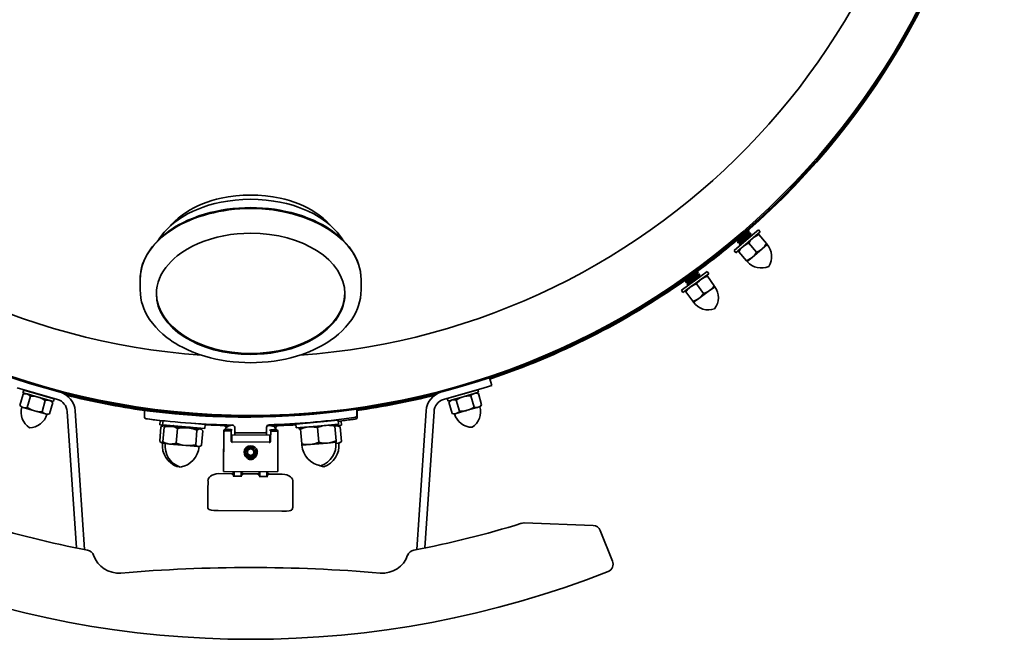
# Model space of a CAD drawing. Extents: x 6.5 to 64.9, y -6 to 65.8.
# Tile 13 of 21: x 14.2 to 28.8, y 35.6 to 44.8. Entities that reach past the tile are written whole.
import ezdxf

# ---------------------------------------------------------------- set-up
doc = ezdxf.new("R2010")
doc.units = 0
doc.header["$MEASUREMENT"] = 0

msp = doc.modelspace()

# ---------------------------------------------------------------- linework, layer by layer
at = {"color": 7, "lineweight": 35}
for p, q in [((24.988, 41.516), (25.167, 41.67)), ((24.999, 41.66), (24.995, 41.649)), ((24.999, 41.646), (24.995, 41.65)), ((24.998, 41.646), (25.027, 41.652)), ((25.014, 41.486), (25.193, 41.64)), ((25.031, 41.647), (25.021, 41.619)), ((25.028, 41.652), (25.031, 41.648)), ((25.193, 41.64), (25.167, 41.67)), ((24.809, 41.362), (24.988, 41.516)), ((24.835, 41.332), (25.014, 41.486)), ((24.839, 41.522), (24.836, 41.513)), ((24.836, 41.512), (24.839, 41.509)), ((24.84, 41.509), (24.868, 41.514)), ((24.871, 41.511), (24.861, 41.483)), ((24.871, 41.51), (24.868, 41.514)), ((24.879, 41.552), (24.923, 41.594)), ((24.932, 41.582), (24.899, 41.549)), ((24.902, 41.546), (24.935, 41.578)), ((24.957, 41.552), (24.924, 41.519)), ((24.928, 41.516), (24.961, 41.548)), ((25.014, 41.486), (24.94, 41.422)), ((24.983, 41.522), (24.95, 41.49)), ((24.953, 41.486), (24.986, 41.519)), ((25.089, 41.55), (25.014, 41.486)), ((25.024, 41.616), (25.021, 41.62)), ((25.024, 41.616), (25.053, 41.622)), ((25.057, 41.617), (25.047, 41.589)), ((25.05, 41.586), (25.047, 41.59)), ((25.05, 41.587), (25.076, 41.592)), ((25.053, 41.622), (25.057, 41.618)), ((25.163, 41.615), (25.089, 41.55)), ((25.163, 41.615), (25.175, 41.601)), ((25.289, 41.469), (25.175, 41.601)), ((24.809, 41.362), (24.835, 41.332)), ((24.861, 41.483), (24.865, 41.479)), ((24.865, 41.479), (24.894, 41.484)), ((24.94, 41.422), (24.865, 41.358)), ((24.876, 41.344), (24.865, 41.358)), ((24.876, 41.344), (24.99, 41.212)), ((24.897, 41.482), (24.887, 41.453)), ((24.887, 41.453), (24.89, 41.449)), ((24.891, 41.449), (24.916, 41.453)), ((24.897, 41.481), (24.894, 41.484)), ((25.026, 41.473), (25.14, 41.34)), ((25.151, 41.327), (25.226, 41.391)), ((25.226, 41.391), (25.3, 41.455)), ((25.3, 41.455), (25.289, 41.469)), ((24.99, 41.212), (25.002, 41.199)), ((25.076, 41.263), (25.002, 41.199)), ((25.076, 41.263), (25.151, 41.327)), ((24.218, 40.914), (24.41, 41.052)), ((24.238, 41.05), (24.237, 41.046)), ((24.24, 41.043), (24.237, 41.047)), ((24.433, 41.02), (24.41, 41.052)), ((15.996, 40.933), (15.996, 40.782)), ((19.274, 40.782), (19.274, 40.933)), ((24.026, 40.776), (24.218, 40.914)), ((24.067, 40.926), (24.066, 40.925)), ((24.066, 40.924), (24.069, 40.92)), ((24.069, 40.92), (24.098, 40.923)), ((24.101, 40.92), (24.089, 40.893)), ((24.101, 40.919), (24.098, 40.923)), ((24.167, 40.985), (24.132, 40.955)), ((24.135, 40.951), (24.17, 40.981)), ((24.19, 40.953), (24.155, 40.923)), ((24.158, 40.919), (24.193, 40.949)), ((24.213, 40.921), (24.178, 40.891)), ((24.181, 40.887), (24.216, 40.917)), ((24.239, 41.043), (24.268, 41.046)), ((24.241, 40.882), (24.433, 41.02)), ((24.321, 40.94), (24.241, 40.882)), ((24.272, 41.041), (24.26, 41.014)), ((24.263, 41.011), (24.26, 41.015)), ((24.262, 41.011), (24.291, 41.014)), ((24.269, 41.046), (24.272, 41.042)), ((24.295, 41.009), (24.283, 40.982)), ((24.286, 40.979), (24.283, 40.983)), ((24.285, 40.979), (24.312, 40.982)), ((24.292, 41.014), (24.295, 41.01)), ((24.401, 40.997), (24.321, 40.94)), ((24.401, 40.997), (24.411, 40.983)), ((24.513, 40.841), (24.411, 40.983)), ((24.026, 40.776), (24.049, 40.744)), ((24.049, 40.744), (24.241, 40.882)), ((24.161, 40.825), (24.081, 40.767)), ((24.092, 40.753), (24.081, 40.767)), ((24.089, 40.892), (24.092, 40.888)), ((24.092, 40.888), (24.121, 40.891)), ((24.124, 40.888), (24.112, 40.861)), ((24.112, 40.86), (24.115, 40.856)), ((24.115, 40.856), (24.14, 40.858)), ((24.124, 40.887), (24.121, 40.891)), ((24.241, 40.882), (24.161, 40.825)), ((24.251, 40.868), (24.354, 40.726)), ((24.364, 40.712), (24.444, 40.77)), ((24.444, 40.77), (24.524, 40.827)), ((24.524, 40.827), (24.513, 40.841)), ((24.092, 40.753), (24.194, 40.611)), ((24.194, 40.611), (24.204, 40.597)), ((24.284, 40.655), (24.204, 40.597)), ((24.284, 40.655), (24.364, 40.712)), ((14.247, 39.43), (14.205, 39.442)), ((21.023, 39.43), (21.065, 39.442)), ((21.178, 39.475), (21.065, 39.442)), ((21.211, 39.361), (21.178, 39.475)), ((14.772, 39.155), (14.172, 39.328)), ((14.268, 39.294), (14.257, 39.256)), ((14.268, 39.294), (14.495, 39.228)), ((21.098, 39.328), (20.498, 39.155)), ((20.779, 39.234), (21.006, 39.3)), ((21.006, 39.3), (21.017, 39.262)), ((21.211, 39.361), (21.098, 39.328)), ((14.261, 39.236), (14.212, 39.068)), ((14.257, 39.256), (14.484, 39.19)), ((14.295, 39.245), (14.261, 39.236)), ((14.32, 39.238), (14.295, 39.245)), ((14.484, 39.19), (14.32, 39.238)), ((14.322, 39.037), (14.37, 39.205)), ((14.408, 39.258), (14.4, 39.256)), ((14.407, 39.257), (14.408, 39.26)), ((14.484, 39.19), (14.711, 39.125)), ((14.648, 39.143), (14.484, 39.19)), ((14.495, 39.228), (14.722, 39.163)), ((14.609, 39.198), (14.603, 39.197)), ((14.61, 39.201), (14.609, 39.199)), ((14.722, 39.163), (14.711, 39.125)), ((20.552, 39.169), (20.779, 39.234)), ((20.552, 39.169), (20.563, 39.131)), ((20.563, 39.131), (20.79, 39.196)), ((20.626, 39.149), (20.601, 39.142)), ((20.626, 39.149), (20.79, 39.196)), ((20.668, 39.204), (20.671, 39.203)), ((20.734, 38.98), (20.686, 39.148)), ((20.79, 39.196), (21.017, 39.262)), ((20.954, 39.244), (20.79, 39.196)), ((20.87, 39.263), (20.874, 39.262)), ((20.904, 39.211), (20.953, 39.043)), ((20.979, 39.251), (20.954, 39.244)), ((20.979, 39.251), (21.013, 39.242)), ((21.062, 39.075), (21.013, 39.242)), ((14.212, 39.068), (14.237, 39.043)), ((14.237, 39.043), (14.262, 39.036)), ((14.262, 39.036), (14.426, 38.989)), ((14.54, 38.974), (14.588, 39.142)), ((14.673, 39.136), (14.648, 39.143)), ((14.698, 39.111), (14.649, 38.943)), ((14.673, 39.136), (14.698, 39.111)), ((19.21, 38.913), (19.21, 39.015)), ((20.577, 39.117), (20.601, 39.142)), ((20.577, 39.117), (20.625, 38.949)), ((20.848, 38.995), (21.012, 39.042)), ((21.012, 39.042), (21.037, 39.049)), ((21.037, 39.049), (21.062, 39.075)), ((14.59, 38.941), (14.426, 38.989)), ((14.615, 38.934), (14.59, 38.941)), ((14.615, 38.934), (14.649, 38.943)), ((14.914, 38.979), (15.049, 36.955)), ((15.169, 36.932), (15.031, 38.987)), ((16.06, 38.892), (16.06, 38.994)), ((16.136, 38.865), (16.077, 38.873)), ((16.141, 38.863), (16.082, 38.871)), ((16.439, 38.949), (16.436, 38.954)), ((16.493, 38.944), (16.477, 38.964)), ((16.826, 38.917), (16.844, 38.932)), ((17.619, 38.904), (17.635, 38.904)), ((18.432, 38.927), (18.426, 38.932)), ((18.791, 38.961), (18.793, 38.964)), ((19.193, 38.893), (19.134, 38.885)), ((19.216, 38.988), (19.21, 38.987)), ((19.216, 38.988), (19.215, 38.886)), ((20.238, 38.987), (20.1, 36.932)), ((20.356, 38.979), (20.22, 36.955)), ((20.659, 38.94), (20.625, 38.949)), ((20.684, 38.948), (20.659, 38.94)), ((20.848, 38.995), (20.684, 38.948)), ((16.305, 38.752), (16.286, 38.536)), ((16.294, 38.839), (16.288, 38.78)), ((16.494, 38.761), (16.288, 38.78)), ((16.334, 38.835), (16.294, 38.839)), ((16.305, 38.752), (16.31, 38.754)), ((16.347, 38.771), (16.31, 38.754)), ((16.335, 38.841), (16.329, 38.782)), ((16.615, 38.757), (16.329, 38.782)), ((16.353, 38.743), (16.334, 38.527)), ((16.386, 38.836), (16.335, 38.841)), ((16.385, 38.767), (16.347, 38.771)), ((16.387, 38.762), (16.374, 38.756)), ((16.48, 38.759), (16.385, 38.767)), ((16.393, 38.762), (16.387, 38.762)), ((16.454, 38.757), (16.393, 38.762)), ((16.449, 38.765), (16.445, 38.763)), ((16.445, 38.763), (16.445, 38.762)), ((16.697, 38.735), (16.454, 38.757)), ((16.5, 38.757), (16.48, 38.759)), ((16.486, 38.768), (16.486, 38.767)), ((16.487, 38.766), (16.507, 38.752)), ((16.532, 38.509), (16.551, 38.725)), ((16.956, 38.727), (16.615, 38.757)), ((16.632, 38.741), (16.642, 38.741)), ((16.885, 38.719), (16.697, 38.735)), ((16.961, 38.786), (16.756, 38.804)), ((16.768, 38.742), (16.768, 38.743)), ((16.768, 38.742), (16.79, 38.727)), ((16.914, 38.723), (16.779, 38.735)), ((16.783, 38.802), (16.782, 38.801)), ((16.826, 38.727), (16.785, 38.731)), ((16.856, 38.724), (16.826, 38.727)), ((16.856, 38.724), (16.861, 38.721)), ((16.897, 38.718), (16.885, 38.719)), ((16.897, 38.718), (16.909, 38.71)), ((16.916, 38.723), (16.914, 38.723)), ((16.916, 38.73), (16.916, 38.723)), ((16.957, 38.727), (16.956, 38.727)), ((16.962, 38.786), (16.957, 38.727)), ((16.962, 38.786), (16.961, 38.786)), ((17.257, 38.711), (17.343, 38.71)), ((17.29, 38.717), (17.268, 38.712)), ((17.343, 38.772), (17.321, 38.767)), ((17.345, 38.71), (17.343, 38.71)), ((17.345, 38.71), (17.345, 38.708)), ((17.399, 38.701), (17.399, 38.738)), ((17.871, 38.741), (17.871, 38.701)), ((17.886, 38.763), (17.878, 38.763)), ((17.935, 38.767), (17.957, 38.762)), ((18.009, 38.706), (17.987, 38.711)), ((18.307, 38.792), (18.621, 38.819)), ((18.307, 38.792), (18.312, 38.733)), ((18.312, 38.733), (18.626, 38.76)), ((18.353, 38.736), (18.355, 38.718)), ((18.356, 38.718), (18.355, 38.718)), ((18.373, 38.72), (18.356, 38.718)), ((18.498, 38.749), (18.371, 38.738)), ((18.373, 38.715), (18.371, 38.738)), ((18.373, 38.715), (18.392, 38.499)), ((18.466, 38.811), (18.476, 38.807)), ((18.626, 38.76), (18.498, 38.749)), ((18.621, 38.82), (18.601, 38.817)), ((18.621, 38.819), (18.935, 38.847)), ((18.626, 38.76), (18.94, 38.788)), ((18.753, 38.772), (18.626, 38.76)), ((18.628, 38.738), (18.647, 38.522)), ((18.746, 38.837), (18.759, 38.831)), ((18.881, 38.783), (18.753, 38.772)), ((18.881, 38.783), (18.883, 38.76)), ((18.982, 38.775), (18.882, 38.766)), ((18.885, 38.765), (18.882, 38.765)), ((18.885, 38.765), (18.882, 38.765)), ((18.902, 38.544), (18.883, 38.76)), ((18.923, 38.768), (18.885, 38.765)), ((18.923, 38.768), (18.96, 38.751)), ((18.94, 38.788), (18.935, 38.847)), ((18.976, 38.834), (18.936, 38.83)), ((18.96, 38.751), (18.965, 38.749)), ((18.984, 38.533), (18.965, 38.749)), ((18.976, 38.834), (18.982, 38.775)), ((16.839, 38.7), (16.82, 38.484)), ((16.927, 38.692), (16.908, 38.476)), ((17.233, 38.165), (17.237, 38.688)), ((17.237, 38.669), (17.236, 38.578)), ((17.343, 38.702), (17.247, 38.703)), ((17.248, 38.69), (17.248, 38.693)), ((17.343, 38.692), (17.248, 38.693)), ((17.251, 38.69), (17.345, 38.69)), ((17.255, 38.696), (17.343, 38.696)), ((17.257, 38.709), (17.343, 38.708)), ((17.345, 38.708), (17.343, 38.708)), ((17.345, 38.702), (17.343, 38.702)), ((17.343, 38.696), (17.343, 38.692)), ((17.345, 38.708), (17.345, 38.702)), ((17.345, 38.702), (17.345, 38.69)), ((17.345, 38.577), (17.345, 38.69)), ((17.354, 38.596), (17.355, 38.633)), ((17.355, 38.609), (17.354, 38.548)), ((17.354, 38.536), (17.354, 38.596)), ((17.355, 38.609), (17.355, 38.633)), ((17.355, 38.633), (17.355, 38.633)), ((17.922, 38.629), (17.355, 38.633)), ((17.399, 38.701), (17.399, 38.681)), ((17.399, 38.681), (17.399, 38.633)), ((17.399, 38.681), (17.399, 38.681)), ((17.418, 38.661), (17.418, 38.662)), ((17.851, 38.661), (17.418, 38.661)), ((17.851, 38.662), (17.851, 38.661)), ((17.871, 38.701), (17.871, 38.681)), ((17.871, 38.681), (17.871, 38.629)), ((17.871, 38.681), (17.871, 38.681)), ((17.921, 38.543), (17.922, 38.604)), ((17.922, 38.629), (17.922, 38.629)), ((17.922, 38.604), (17.922, 38.629)), ((17.931, 38.572), (17.932, 38.685)), ((17.932, 38.703), (17.932, 38.706)), ((17.932, 38.706), (17.932, 38.703)), ((17.932, 38.706), (17.934, 38.706)), ((17.932, 38.697), (17.932, 38.703)), ((17.932, 38.703), (17.934, 38.703)), ((17.932, 38.684), (17.932, 38.697)), ((17.934, 38.697), (17.932, 38.697)), ((17.932, 38.685), (18.026, 38.684)), ((17.932, 38.685), (17.932, 38.684)), ((18.021, 38.705), (17.934, 38.706)), ((17.934, 38.703), (18.021, 38.703)), ((18.03, 38.697), (17.934, 38.698)), ((17.934, 38.691), (18.023, 38.69)), ((17.934, 38.689), (17.934, 38.691)), ((17.934, 38.691), (17.934, 38.687)), ((18.03, 38.686), (17.934, 38.687)), ((18.03, 38.683), (18.03, 38.686)), ((18.039, 38.571), (18.04, 38.663)), ((18.04, 38.663), (18.04, 38.663)), ((16.286, 38.536), (16.29, 38.533)), ((16.323, 38.509), (16.29, 38.533)), ((16.357, 38.506), (16.323, 38.509)), ((16.364, 38.501), (16.352, 38.509)), ((16.37, 38.501), (16.364, 38.501)), ((16.431, 38.495), (16.37, 38.501)), ((16.674, 38.474), (16.431, 38.495)), ((16.862, 38.457), (16.674, 38.474)), ((16.874, 38.456), (16.862, 38.457)), ((16.874, 38.456), (16.887, 38.462)), ((17.234, 38.276), (17.236, 38.475)), ((17.236, 38.517), (17.236, 38.521)), ((17.236, 38.517), (17.236, 38.477)), ((17.236, 38.477), (17.236, 38.475)), ((17.354, 38.53), (17.354, 38.548)), ((17.354, 38.543), (17.354, 38.543)), ((17.354, 38.526), (17.354, 38.543)), ((17.354, 38.526), (17.354, 38.53)), ((17.921, 38.522), (17.354, 38.526)), ((17.921, 38.543), (17.921, 38.526)), ((17.921, 38.526), (17.921, 38.522)), ((18.039, 38.469), (18.037, 38.269)), ((18.039, 38.515), (18.039, 38.51)), ((18.039, 38.471), (18.039, 38.51)), ((18.039, 38.469), (18.039, 38.471)), ((18.392, 38.499), (18.394, 38.477)), ((18.521, 38.488), (18.394, 38.477)), ((18.649, 38.499), (18.521, 38.488)), ((18.776, 38.51), (18.649, 38.499)), ((18.904, 38.521), (18.776, 38.51)), ((18.904, 38.521), (18.902, 38.544)), ((18.909, 38.504), (18.902, 38.503)), ((18.947, 38.507), (18.909, 38.504)), ((18.947, 38.507), (18.98, 38.53)), ((18.98, 38.53), (18.984, 38.533)), ((17.234, 38.276), (17.232, 38.098)), ((17.58, 38.374), (17.593, 38.351)), ((17.593, 38.351), (17.607, 38.327)), ((17.607, 38.327), (17.636, 38.326)), ((17.607, 38.323), (17.607, 38.327)), ((17.634, 38.29), (17.636, 38.289)), ((17.636, 38.326), (17.664, 38.326)), ((17.664, 38.326), (17.679, 38.351)), ((17.664, 38.323), (17.664, 38.326)), ((17.679, 38.351), (17.692, 38.374)), ((17.714, 38.375), (17.714, 38.376)), ((17.714, 38.374), (17.714, 38.374)), ((17.714, 38.374), (17.714, 38.374)), ((17.714, 38.372), (17.714, 38.372)), ((17.232, 38.13), (17.233, 38.165)), ((17.232, 38.09), (17.232, 38.13)), ((18.036, 38.091), (18.037, 38.269)), ((17.349, 38.055), (17.16, 38.056)), ((17.232, 38.098), (17.232, 38.094)), ((17.232, 38.094), (17.232, 38.089)), ((17.232, 38.089), (17.232, 38.09)), ((17.232, 38.089), (18.035, 38.083)), ((17.363, 38.046), (17.365, 38.046)), ((17.363, 38.046), (17.366, 38.044)), ((17.366, 38.044), (17.367, 38.044)), ((17.367, 38.044), (17.37, 38.042)), ((17.506, 38.017), (17.377, 38.018)), ((17.389, 38.066), (17.389, 38.088)), ((17.389, 38.054), (17.389, 38.066)), ((17.389, 38.039), (17.389, 38.053)), ((17.495, 38.087), (17.495, 38.065)), ((17.495, 38.065), (17.495, 38.053)), ((17.495, 38.053), (17.495, 38.038)), ((17.514, 38.041), (17.517, 38.043)), ((17.517, 38.043), (17.518, 38.043)), ((17.518, 38.043), (17.52, 38.044)), ((17.52, 38.044), (17.519, 38.045)), ((17.731, 38.052), (17.534, 38.053)), ((17.745, 38.043), (17.748, 38.041)), ((17.747, 38.043), (17.745, 38.043)), ((17.748, 38.041), (17.749, 38.04)), ((17.749, 38.04), (17.752, 38.039)), ((17.759, 38.015), (17.888, 38.014)), ((17.771, 38.05), (17.77, 38.035)), ((17.771, 38.085), (17.771, 38.063)), ((17.771, 38.063), (17.771, 38.05)), ((17.877, 38.062), (17.877, 38.084)), ((17.877, 38.05), (17.877, 38.062)), ((17.877, 38.035), (17.877, 38.05)), ((17.896, 38.038), (17.899, 38.04)), ((17.899, 38.04), (17.9, 38.04)), ((17.9, 38.04), (17.902, 38.041)), ((17.901, 38.042), (17.902, 38.041)), ((18.105, 38.049), (17.916, 38.05)), ((18.035, 38.088), (18.036, 38.091)), ((18.035, 38.083), (18.035, 38.088)), ((18.26, 37.776), (18.262, 37.915)), ((18.262, 37.915), (18.262, 37.94)), ((16.999, 37.593), (16.998, 37.561)), ((18.1, 37.501), (17.155, 37.509)), ((21.686, 37.325), (21.691, 37.325)), ((21.691, 37.325), (22.716, 37.288)), ((22.821, 37.214), (23.004, 36.761)), ((22.938, 36.606), (22.938, 36.607))]:
    msp.add_line(p, q, dxfattribs=at)
for points in [[(17.635, 42.124), (17.521, 42.121), (17.404, 42.112), (17.295, 42.098), (17.2, 42.081), (17.105, 42.06), (17.01, 42.034), (16.932, 42.008), (16.857, 41.979), (16.784, 41.948), (16.7, 41.906), (16.62, 41.86), (16.559, 41.82), (16.512, 41.785), (16.46, 41.743), (16.429, 41.715), (16.399, 41.687), (16.352, 41.636), (16.316, 41.593), (16.277, 41.538), (16.266, 41.521)], [(17.635, 42.187), (17.526, 42.184), (17.414, 42.175), (17.303, 42.16), (17.199, 42.14), (17.129, 42.124), (17.06, 42.104), (16.989, 42.081), (16.92, 42.055), (16.853, 42.026), (16.79, 41.995), (16.738, 41.967), (16.685, 41.935), (16.617, 41.888), (16.558, 41.842), (16.512, 41.8), (16.468, 41.756), (16.446, 41.731)], [(17.635, 42.187), (17.744, 42.184), (17.856, 42.175), (17.966, 42.16), (18.071, 42.14), (18.14, 42.124), (18.209, 42.104), (18.28, 42.081), (18.35, 42.055), (18.417, 42.026), (18.48, 41.995), (18.531, 41.967), (18.585, 41.935), (18.653, 41.888), (18.711, 41.842), (18.758, 41.8), (18.802, 41.756), (18.824, 41.731)], [(17.635, 42.124), (17.749, 42.121), (17.865, 42.112), (17.975, 42.098), (18.07, 42.081), (18.165, 42.06), (18.26, 42.034), (18.338, 42.008), (18.413, 41.979), (18.486, 41.948), (18.57, 41.906), (18.65, 41.86), (18.71, 41.82), (18.758, 41.785), (18.81, 41.743), (18.841, 41.715), (18.87, 41.687), (18.918, 41.636), (18.953, 41.593), (18.993, 41.538), (19.003, 41.521)], [(17.635, 42), (17.548, 41.999), (17.461, 41.994), (17.371, 41.986), (17.281, 41.975), (17.198, 41.962), (17.115, 41.945), (17.033, 41.926), (16.951, 41.903), (16.867, 41.876), (16.785, 41.846), (16.705, 41.812), (16.627, 41.776), (16.566, 41.743), (16.507, 41.708), (16.466, 41.682), (16.427, 41.655), (16.39, 41.628), (16.325, 41.576), (16.272, 41.527), (16.221, 41.474), (16.173, 41.417), (16.132, 41.36), (16.103, 41.314), (16.074, 41.259), (16.049, 41.204), (16.033, 41.16), (16.018, 41.107), (16.007, 41.054), (15.999, 40.993), (15.996, 40.933)], [(17.635, 42), (17.721, 41.999), (17.809, 41.994), (17.898, 41.986), (17.988, 41.975), (18.071, 41.962), (18.154, 41.945), (18.237, 41.926), (18.319, 41.903), (18.403, 41.876), (18.485, 41.846), (18.565, 41.812), (18.642, 41.776), (18.704, 41.743), (18.763, 41.708), (18.803, 41.682), (18.843, 41.655), (18.88, 41.628), (18.944, 41.576), (18.998, 41.527), (19.049, 41.474), (19.096, 41.417), (19.137, 41.36), (19.166, 41.314), (19.196, 41.259), (19.22, 41.204), (19.236, 41.16), (19.252, 41.107), (19.263, 41.054), (19.271, 40.993), (19.274, 40.933)], [(25.018, 41.639), (24.965, 41.587), (24.902, 41.526)], [(24.905, 41.522), (24.994, 41.608), (25.021, 41.635)], [(24.995, 41.649), (24.994, 41.646), (24.975, 41.625), (24.932, 41.582)], [(24.935, 41.578), (24.985, 41.629), (24.997, 41.642), (24.999, 41.645), (24.999, 41.646), (24.999, 41.646), (24.999, 41.646)], [(25.028, 41.652), (25.028, 41.651), (25.028, 41.651), (25.028, 41.651), (25.027, 41.65), (25.018, 41.639)], [(25.021, 41.635), (25.03, 41.646), (25.031, 41.647)], [(16.237, 40.722), (16.24, 40.78), (16.249, 40.837), (16.263, 40.895), (16.284, 40.951), (16.309, 41.007), (16.341, 41.061), (16.378, 41.114), (16.414, 41.159), (16.455, 41.203), (16.499, 41.245), (16.547, 41.285), (16.58, 41.311), (16.616, 41.337), (16.691, 41.384), (16.771, 41.428), (16.856, 41.468), (16.946, 41.503), (17.039, 41.534), (17.136, 41.561), (17.236, 41.583), (17.338, 41.6), (17.436, 41.611), (17.535, 41.618), (17.635, 41.62)], [(24.862, 41.542), (24.839, 41.518), (24.836, 41.514), (24.836, 41.513)], [(24.839, 41.509), (24.839, 41.509), (24.839, 41.509), (24.839, 41.51), (24.84, 41.511), (24.842, 41.514), (24.865, 41.538), (24.879, 41.552)], [(24.902, 41.526), (24.87, 41.494), (24.862, 41.485), (24.861, 41.483)], [(24.865, 41.479), (24.865, 41.479), (24.865, 41.479), (24.865, 41.48), (24.865, 41.481), (24.868, 41.484), (24.891, 41.508), (24.905, 41.522)], [(24.899, 41.549), (24.872, 41.521), (24.868, 41.516), (24.868, 41.515), (24.868, 41.514), (24.868, 41.514)], [(24.871, 41.511), (24.873, 41.514), (24.892, 41.536), (24.902, 41.546)], [(24.928, 41.496), (24.895, 41.464), (24.888, 41.455), (24.887, 41.453)], [(24.89, 41.449), (24.89, 41.449), (24.89, 41.449), (24.89, 41.45), (24.891, 41.451), (24.893, 41.454), (24.917, 41.479), (24.931, 41.492)], [(24.924, 41.519), (24.898, 41.491), (24.894, 41.486), (24.894, 41.485), (24.894, 41.485), (24.894, 41.484)], [(24.897, 41.482), (24.899, 41.484), (24.918, 41.506), (24.928, 41.516)], [(24.95, 41.49), (24.924, 41.462), (24.921, 41.458)], [(25.043, 41.609), (24.991, 41.557), (24.928, 41.496)], [(24.931, 41.492), (25.02, 41.578), (25.047, 41.605)], [(25.021, 41.619), (25.019, 41.616), (25.001, 41.595), (24.957, 41.552)], [(24.961, 41.548), (25.011, 41.599), (25.023, 41.612), (25.024, 41.615), (25.024, 41.616), (25.024, 41.616), (25.024, 41.616)], [(25.047, 41.589), (25.045, 41.586), (25.026, 41.565), (24.983, 41.522)], [(24.986, 41.519), (25.036, 41.569), (25.048, 41.582), (25.05, 41.585), (25.05, 41.586), (25.05, 41.586), (25.05, 41.586)], [(25.089, 41.55), (25.074, 41.537), (25.048, 41.507), (25.026, 41.473)], [(25.053, 41.622), (25.053, 41.621), (25.053, 41.621), (25.053, 41.621), (25.053, 41.62), (25.043, 41.609)], [(25.047, 41.605), (25.056, 41.616), (25.057, 41.617)], [(25.175, 41.601), (25.138, 41.584), (25.104, 41.563), (25.089, 41.55)], [(24.94, 41.422), (24.925, 41.408), (24.899, 41.378), (24.876, 41.344)], [(25.026, 41.473), (24.989, 41.456), (24.955, 41.434), (24.94, 41.422)], [(25.14, 41.34), (25.125, 41.317), (25.108, 41.295), (25.093, 41.278), (25.076, 41.263)], [(25.226, 41.391), (25.197, 41.37), (25.166, 41.352), (25.14, 41.34)], [(25.289, 41.469), (25.274, 41.446), (25.258, 41.424), (25.242, 41.407), (25.226, 41.391)], [(25.076, 41.263), (25.052, 41.245), (25.027, 41.229), (24.99, 41.212)], [(24.069, 40.92), (24.069, 40.92), (24.069, 40.92), (24.069, 40.921), (24.069, 40.922), (24.072, 40.924), (24.089, 40.94), (24.106, 40.955)], [(24.133, 40.932), (24.098, 40.902), (24.09, 40.894), (24.089, 40.893)], [(24.092, 40.888), (24.092, 40.888), (24.092, 40.888), (24.092, 40.889), (24.092, 40.89), (24.095, 40.893), (24.12, 40.915), (24.136, 40.928)], [(24.132, 40.955), (24.103, 40.93), (24.098, 40.925), (24.098, 40.924), (24.098, 40.923), (24.098, 40.923)], [(24.101, 40.92), (24.103, 40.923), (24.124, 40.942), (24.135, 40.951)], [(24.155, 40.923), (24.126, 40.898), (24.121, 40.893), (24.121, 40.892), (24.121, 40.891), (24.121, 40.891)], [(24.124, 40.888), (24.126, 40.891), (24.147, 40.91), (24.158, 40.919)], [(24.258, 41.034), (24.202, 40.987), (24.133, 40.932)], [(24.136, 40.928), (24.232, 41.005), (24.261, 41.03)], [(24.281, 41.002), (24.225, 40.955), (24.156, 40.9)], [(24.159, 40.896), (24.255, 40.973), (24.284, 40.998)], [(24.237, 41.046), (24.235, 41.043), (24.214, 41.024), (24.167, 40.985)], [(24.17, 40.981), (24.225, 41.027), (24.238, 41.039), (24.239, 41.042), (24.24, 41.043), (24.24, 41.043), (24.24, 41.043)], [(24.26, 41.014), (24.258, 41.011), (24.237, 40.992), (24.19, 40.953)], [(24.193, 40.949), (24.248, 40.995), (24.261, 41.007), (24.262, 41.01), (24.263, 41.011), (24.263, 41.011), (24.263, 41.011)], [(24.283, 40.982), (24.281, 40.979), (24.26, 40.96), (24.213, 40.921)], [(24.216, 40.917), (24.271, 40.963), (24.284, 40.975), (24.285, 40.978), (24.286, 40.979), (24.286, 40.979), (24.286, 40.979)], [(24.321, 40.94), (24.305, 40.928), (24.277, 40.9), (24.251, 40.868)], [(24.269, 41.046), (24.269, 41.046), (24.269, 41.046), (24.269, 41.045), (24.268, 41.044), (24.258, 41.034)], [(24.261, 41.03), (24.271, 41.04), (24.272, 41.041)], [(24.292, 41.014), (24.292, 41.014), (24.292, 41.014), (24.292, 41.013), (24.291, 41.012), (24.281, 41.002)], [(24.284, 40.998), (24.294, 41.008), (24.295, 41.009)], [(24.411, 40.983), (24.373, 40.969), (24.338, 40.951), (24.321, 40.94)], [(17.635, 39.701), (17.549, 39.702), (17.462, 39.707), (17.374, 39.714), (17.284, 39.725), (17.202, 39.739), (17.12, 39.755), (17.038, 39.774), (16.956, 39.797), (16.873, 39.824), (16.791, 39.854), (16.711, 39.887), (16.634, 39.924), (16.572, 39.957), (16.513, 39.992), (16.473, 40.017), (16.434, 40.044), (16.396, 40.072), (16.331, 40.124), (16.277, 40.174), (16.226, 40.227), (16.178, 40.285), (16.136, 40.343), (16.106, 40.39), (16.076, 40.446), (16.051, 40.503), (16.034, 40.548), (16.018, 40.603), (16.007, 40.657), (15.999, 40.72), (15.996, 40.782)], [(17.635, 39.701), (17.72, 39.702), (17.808, 39.707), (17.896, 39.714), (17.985, 39.725), (18.068, 39.739), (18.15, 39.755), (18.232, 39.774), (18.313, 39.797), (18.397, 39.824), (18.479, 39.854), (18.559, 39.887), (18.636, 39.924), (18.697, 39.957), (18.756, 39.992), (18.797, 40.017), (18.836, 40.044), (18.874, 40.072), (18.939, 40.124), (18.992, 40.174), (19.044, 40.227), (19.092, 40.285), (19.134, 40.343), (19.164, 40.39), (19.194, 40.446), (19.219, 40.503), (19.235, 40.548), (19.251, 40.603), (19.263, 40.657), (19.271, 40.72), (19.274, 40.782)], [(24.161, 40.825), (24.146, 40.813), (24.117, 40.785), (24.092, 40.753)], [(24.156, 40.9), (24.121, 40.87), (24.113, 40.862), (24.112, 40.861)], [(24.115, 40.856), (24.115, 40.856), (24.115, 40.857), (24.115, 40.857), (24.115, 40.858), (24.118, 40.861), (24.143, 40.883), (24.159, 40.896)], [(24.178, 40.891), (24.149, 40.866), (24.146, 40.862)], [(24.251, 40.868), (24.213, 40.854), (24.178, 40.836), (24.161, 40.825)], [(24.444, 40.77), (24.413, 40.751), (24.381, 40.736), (24.354, 40.726)], [(24.513, 40.841), (24.497, 40.82), (24.478, 40.799), (24.462, 40.784), (24.444, 40.77)], [(19.032, 40.722), (19.03, 40.664), (19.021, 40.606), (19.006, 40.549), (18.986, 40.492), (18.96, 40.437), (18.929, 40.382), (18.892, 40.329), (18.855, 40.284), (18.815, 40.241), (18.771, 40.198), (18.723, 40.158), (18.689, 40.132), (18.654, 40.107), (18.579, 40.059), (18.499, 40.016), (18.414, 39.976), (18.324, 39.94), (18.23, 39.909), (18.134, 39.882), (18.034, 39.861), (17.932, 39.844), (17.834, 39.832), (17.734, 39.826), (17.635, 39.823)], [(24.284, 40.655), (24.258, 40.638), (24.231, 40.625), (24.194, 40.611)], [(24.354, 40.726), (24.337, 40.705), (24.318, 40.684), (24.302, 40.669), (24.284, 40.655)], [(14.32, 39.238), (14.309, 39.24), (14.285, 39.241), (14.261, 39.236)], [(14.37, 39.205), (14.351, 39.222), (14.331, 39.234), (14.32, 39.238)], [(14.484, 39.19), (14.462, 39.196), (14.416, 39.203), (14.37, 39.205)], [(14.408, 39.258), (14.41, 39.258), (14.419, 39.257)], [(14.588, 39.142), (14.548, 39.165), (14.506, 39.183), (14.484, 39.19)], [(14.595, 39.205), (14.532, 39.218), (14.524, 39.22)], [(14.593, 39.2), (14.606, 39.198), (14.609, 39.198)], [(20.626, 39.149), (20.615, 39.145), (20.595, 39.133), (20.577, 39.117)], [(20.686, 39.148), (20.661, 39.152), (20.637, 39.152), (20.626, 39.149)], [(20.79, 39.196), (20.768, 39.189), (20.726, 39.171), (20.686, 39.148)], [(20.79, 39.196), (20.816, 39.203), (20.842, 39.207), (20.873, 39.21), (20.904, 39.211)], [(20.954, 39.244), (20.943, 39.24), (20.923, 39.228), (20.904, 39.211)], [(20.954, 39.244), (20.975, 39.247), (20.995, 39.246), (21.013, 39.242)], [(14.262, 39.036), (14.243, 39.044), (14.226, 39.056), (14.212, 39.068)], [(14.322, 39.037), (14.297, 39.033), (14.273, 39.033), (14.262, 39.036)], [(14.426, 38.989), (14.401, 38.997), (14.376, 39.007), (14.348, 39.021), (14.322, 39.037)], [(14.648, 39.143), (14.637, 39.146), (14.613, 39.146), (14.588, 39.142)], [(14.698, 39.111), (14.679, 39.127), (14.659, 39.139), (14.648, 39.143)], [(20.953, 39.043), (20.926, 39.027), (20.898, 39.013), (20.873, 39.003), (20.848, 38.995)], [(20.953, 39.043), (20.977, 39.039), (21.001, 39.039), (21.012, 39.042)], [(21.062, 39.075), (21.049, 39.062), (21.035, 39.052), (21.024, 39.046), (21.012, 39.042)], [(14.54, 38.974), (14.509, 38.975), (14.478, 38.978), (14.451, 38.982), (14.426, 38.989)], [(14.59, 38.941), (14.578, 38.946), (14.567, 38.951), (14.553, 38.962), (14.54, 38.974)], [(14.649, 38.943), (14.632, 38.939), (14.614, 38.938), (14.602, 38.939), (14.59, 38.941)], [(20.625, 38.949), (20.65, 38.944), (20.673, 38.945), (20.684, 38.948)], [(20.684, 38.948), (20.695, 38.951), (20.715, 38.963), (20.734, 38.98)], [(20.734, 38.98), (20.781, 38.982), (20.826, 38.989), (20.848, 38.995)], [(16.385, 38.767), (16.369, 38.768), (16.353, 38.766), (16.337, 38.763), (16.305, 38.752)], [(16.454, 38.757), (16.434, 38.757), (16.414, 38.756), (16.393, 38.753), (16.373, 38.749), (16.353, 38.743)], [(16.454, 38.765), (16.448, 38.764), (16.445, 38.763)], [(16.551, 38.725), (16.532, 38.735), (16.513, 38.743), (16.494, 38.749), (16.474, 38.754), (16.454, 38.757)], [(16.697, 38.735), (16.668, 38.737), (16.639, 38.736), (16.61, 38.734), (16.58, 38.73), (16.551, 38.725)], [(16.642, 38.741), (16.73, 38.739), (16.752, 38.739), (16.765, 38.741), (16.767, 38.741), (16.768, 38.742), (16.768, 38.742), (16.768, 38.742)], [(16.745, 38.745), (16.683, 38.746), (16.643, 38.747)], [(16.839, 38.7), (16.811, 38.71), (16.783, 38.719), (16.754, 38.726), (16.726, 38.732), (16.697, 38.735)], [(16.885, 38.719), (16.876, 38.719), (16.867, 38.717), (16.858, 38.713), (16.839, 38.7)], [(16.909, 38.71), (16.894, 38.717), (16.885, 38.719)], [(17.237, 38.688), (17.238, 38.698), (17.244, 38.706), (17.251, 38.71), (17.257, 38.711)], [(17.321, 38.767), (17.301, 38.76), (17.283, 38.747), (17.28, 38.744)], [(17.29, 38.717), (17.295, 38.717), (17.3, 38.714), (17.303, 38.711)], [(17.935, 38.767), (17.914, 38.769), (17.893, 38.766), (17.875, 38.758)], [(17.957, 38.762), (17.977, 38.754), (17.995, 38.741), (18.011, 38.723), (18.02, 38.705)], [(17.974, 38.705), (17.979, 38.71), (17.987, 38.711)], [(18.498, 38.749), (18.473, 38.746), (18.448, 38.741), (18.422, 38.734), (18.398, 38.725), (18.373, 38.715)], [(18.628, 38.738), (18.602, 38.743), (18.576, 38.747), (18.55, 38.75), (18.524, 38.75), (18.498, 38.749)], [(18.753, 38.772), (18.728, 38.768), (18.702, 38.763), (18.677, 38.756), (18.653, 38.748), (18.628, 38.738)], [(18.694, 38.826), (18.731, 38.832), (18.743, 38.836), (18.744, 38.837), (18.745, 38.837), (18.745, 38.837)], [(18.883, 38.76), (18.857, 38.766), (18.831, 38.77), (18.805, 38.772), (18.779, 38.773), (18.753, 38.772)], [(18.965, 38.749), (18.933, 38.761), (18.917, 38.764), (18.901, 38.765), (18.885, 38.765)], [(17.251, 38.69), (17.251, 38.69), (17.251, 38.69), (17.251, 38.69), (17.251, 38.69), (17.251, 38.69), (17.25, 38.69), (17.244, 38.685), (17.24, 38.68), (17.237, 38.673), (17.237, 38.669)], [(17.247, 38.703), (17.251, 38.707), (17.254, 38.709), (17.257, 38.709)], [(17.248, 38.695), (17.248, 38.7), (17.247, 38.703)], [(17.248, 38.693), (17.254, 38.695), (17.255, 38.696), (17.255, 38.696), (17.255, 38.696), (17.255, 38.696), (17.255, 38.696), (17.255, 38.696)], [(17.345, 38.707), (17.346, 38.707), (17.348, 38.707), (17.362, 38.705)], [(17.932, 38.703), (17.932, 38.703), (17.932, 38.703), (17.932, 38.703), (17.931, 38.703), (17.93, 38.702), (17.915, 38.701)], [(18.021, 38.705), (18.03, 38.703), (18.037, 38.696), (18.04, 38.685), (18.04, 38.665), (18.04, 38.663)], [(18.021, 38.703), (18.024, 38.702), (18.029, 38.699), (18.03, 38.696)], [(18.023, 38.69), (18.022, 38.69), (18.022, 38.69), (18.022, 38.69), (18.022, 38.69), (18.022, 38.69), (18.022, 38.689), (18.023, 38.689), (18.03, 38.686)], [(18.04, 38.663), (18.038, 38.672), (18.033, 38.679), (18.027, 38.683), (18.026, 38.684), (18.026, 38.684), (18.026, 38.684), (18.026, 38.684), (18.026, 38.684), (18.026, 38.684)], [(18.03, 38.696), (18.03, 38.692), (18.03, 38.688)], [(16.356, 38.506), (16.339, 38.51), (16.322, 38.516), (16.303, 38.525), (16.286, 38.536)], [(16.431, 38.495), (16.413, 38.498), (16.395, 38.502), (16.361, 38.513), (16.334, 38.527)], [(16.532, 38.509), (16.513, 38.503), (16.492, 38.499), (16.472, 38.496), (16.451, 38.494), (16.431, 38.495)], [(16.674, 38.474), (16.632, 38.48), (16.589, 38.49), (16.561, 38.499), (16.532, 38.509)], [(16.82, 38.484), (16.776, 38.477), (16.731, 38.473), (16.702, 38.472), (16.674, 38.474)], [(16.862, 38.457), (16.852, 38.459), (16.843, 38.464), (16.831, 38.473), (16.82, 38.484)], [(16.887, 38.462), (16.875, 38.458), (16.862, 38.457)], [(17.364, 38.52), (17.356, 38.523), (17.351, 38.526), (17.347, 38.532), (17.344, 38.543)], [(17.637, 38.46), (17.616, 38.458), (17.596, 38.452), (17.584, 38.445), (17.571, 38.434), (17.561, 38.422), (17.555, 38.413), (17.547, 38.393), (17.544, 38.373)], [(17.931, 38.538), (17.928, 38.527), (17.924, 38.522), (17.916, 38.517), (17.911, 38.516)], [(18.521, 38.488), (18.482, 38.487), (18.443, 38.49), (18.417, 38.494), (18.392, 38.499)], [(18.647, 38.522), (18.611, 38.508), (18.574, 38.497), (18.548, 38.491), (18.521, 38.488)], [(18.776, 38.51), (18.753, 38.509), (18.73, 38.509), (18.684, 38.514), (18.647, 38.522)], [(18.902, 38.544), (18.861, 38.528), (18.819, 38.517), (18.776, 38.51)], [(18.984, 38.533), (18.966, 38.522), (18.948, 38.513), (18.929, 38.507), (18.909, 38.504)], [(17.544, 38.373), (17.546, 38.352), (17.553, 38.33), (17.566, 38.31), (17.583, 38.294), (17.603, 38.282)], [(17.547, 38.373), (17.549, 38.36), (17.552, 38.347), (17.558, 38.335), (17.566, 38.323), (17.575, 38.312), (17.592, 38.3), (17.611, 38.292), (17.617, 38.291), (17.636, 38.29)], [(17.558, 38.377), (17.56, 38.36), (17.565, 38.344), (17.573, 38.33), (17.584, 38.318), (17.598, 38.308), (17.613, 38.301), (17.629, 38.298), (17.646, 38.298), (17.662, 38.301), (17.677, 38.308), (17.69, 38.319), (17.701, 38.331), (17.708, 38.344), (17.713, 38.359), (17.714, 38.374)], [(17.636, 38.289), (17.65, 38.288), (17.665, 38.29), (17.686, 38.297), (17.697, 38.303), (17.715, 38.319), (17.722, 38.328), (17.729, 38.339)], [(17.636, 38.29), (17.648, 38.291), (17.66, 38.294), (17.675, 38.302), (17.689, 38.312), (17.701, 38.327), (17.705, 38.334)], [(17.16, 38.056), (17.125, 38.054), (17.092, 38.046), (17.063, 38.035), (17.04, 38.02), (17.023, 38.004), (17.011, 37.986), (17.004, 37.968), (17.002, 37.95)], [(17.349, 38.054), (17.357, 38.055), (17.365, 38.057), (17.378, 38.066), (17.386, 38.078), (17.389, 38.088)], [(17.377, 38.018), (17.378, 38.018), (17.38, 38.019), (17.383, 38.022), (17.387, 38.028), (17.389, 38.039)], [(17.495, 38.038), (17.497, 38.026), (17.502, 38.019), (17.504, 38.017), (17.506, 38.017)], [(17.534, 38.053), (17.526, 38.053), (17.518, 38.056), (17.511, 38.06), (17.504, 38.067), (17.499, 38.074), (17.496, 38.087)], [(17.77, 38.035), (17.77, 38.027), (17.768, 38.023), (17.764, 38.017), (17.759, 38.015)], [(17.916, 38.049), (17.908, 38.05), (17.9, 38.053), (17.893, 38.057), (17.886, 38.063), (17.881, 38.071), (17.877, 38.084)], [(17.888, 38.014), (17.884, 38.015), (17.881, 38.019), (17.878, 38.026), (17.877, 38.035)], [(18.105, 38.049), (18.141, 38.046), (18.174, 38.038), (18.202, 38.025), (18.225, 38.01), (18.242, 37.994), (18.254, 37.975), (18.26, 37.955), (18.262, 37.94)], [(17.155, 37.509), (17.088, 37.511), (17.052, 37.514), (17.032, 37.519), (17.018, 37.525), (17.007, 37.536), (17, 37.549), (16.998, 37.561)], [(18.1, 37.501), (18.168, 37.502), (18.204, 37.505), (18.225, 37.509), (18.24, 37.516), (18.25, 37.526), (18.257, 37.539), (18.258, 37.55)]]:
    msp.add_lwpolyline(points, dxfattribs=at)
msp.add_circle((17.635, 50.075), 11.155, dxfattribs=at)
for centre, radius, start, end in [((17.635, 50.075), 11.172, 90, 38.5254), ((17.635, 50.061), 11.181, 311.1889, 28.6251), ((17.635, 50.075), 10.288, 180, 265.9242), ((17.635, 50.075), 10.288, 180, 265.9242), ((17.635, 50.075), 10.288, 274.0758, 0), ((17.635, 50.075), 10.288, 274.0758, 0), ((17.635, 50.061), 11.172, 288.5041, 0.0332), ((25.027, 41.651), 0.000797, 53.8773, 110.6518), ((25.03, 41.647), 0.00085, 330.3327, 26.6795), ((17.635, 50.061), 11.181, 306.25, 310.1094), ((24.836, 41.513), 0.000797, 150.7775, 207.552), ((24.839, 41.509), 0.00085, 234.7498, 291.0967), ((25.053, 41.621), 0.000797, 53.8773, 110.6518), ((25.056, 41.618), 0.00085, 330.3327, 26.6795), ((24.862, 41.483), 0.000797, 150.7775, 207.552), ((24.865, 41.479), 0.00085, 234.7498, 291.0967), ((24.888, 41.453), 0.000797, 150.7775, 207.552), ((24.891, 41.45), 0.00085, 234.7498, 291.0967), ((25.091, 41.275), 0.274, 327.5269, 40.7147), ((25.211, 41.379), 0.274, 220.7147, 293.9024), ((17.635, 50.061), 11.181, 288.5022, 305.1634), ((24.076, 40.919), 0.0114, 135.0431, 150.6189), ((24.067, 40.924), 0.000797, 145.808, 202.5825), ((24.069, 40.921), 0.00085, 229.7803, 286.1271), ((24.269, 41.045), 0.000797, 48.9078, 105.6823), ((24.271, 41.042), 0.00085, 325.3631, 21.71), ((24.292, 41.013), 0.000797, 48.9078, 105.6823), ((24.294, 41.01), 0.00085, 325.3632, 21.71), ((24.09, 40.892), 0.000797, 145.808, 202.5825), ((24.092, 40.889), 0.00085, 229.7803, 286.1272), ((24.113, 40.86), 0.000797, 145.808, 202.5825), ((24.115, 40.857), 0.00085, 229.7803, 286.1272), ((24.3, 40.666), 0.274, 322.5574, 35.7451), ((24.428, 40.758), 0.274, 215.7451, 288.9329), ((14.624, 39.36), 0.158, 259.3417, 262.954), ((14.609, 39.199), 0.00085, 273.5248, 329.9421), ((14.717, 38.965), 0.197, 3.8351, 73.8351), ((14.717, 38.965), 0.315, 3.8351, 73.8351), ((17.635, 50.061), 11.172, 255.7369, 264.1176), ((17.635, 50.061), 11.181, 255.8693, 261.9033), ((17.635, 50.061), 11.172, 278.1036, 284.2631), ((17.635, 50.061), 11.181, 278.0967, 284.1307), ((20.552, 38.965), 0.315, 106.1649, 176.1649), ((20.552, 38.965), 0.197, 106.1649, 176.1649), ((20.226, 40.838), 1.698, 289.843, 290.6911), ((20.832, 39.318), 0.0659, 291.8868, 300.9671), ((14.502, 38.967), 0.274, 163.9325, 237.1203), ((17.56, 50.114), 11.22, 262.7228, 278.0477), ((17.573, 50.023), 11.129, 278.0467, 278.4563), ((20.772, 38.973), 0.274, 302.8797, 16.0675), ((14.35, 39.011), 0.274, 270.7447, 343.9325), ((17.543, 49.983), 11.088, 262.3149, 262.7253), ((16.08, 38.892), 0.0197, 180.0235, 262.4901), ((16.085, 38.89), 0.0197, 243.517, 262.0192), ((17.56, 50.114), 11.339, 262.7864, 268.9887), ((17.656, 50.1), 11.339, 262.3206, 263.3045), ((17.635, 50.061), 11.172, 265.8573, 266.8086), ((17.635, 50.072), 11.169, 269.1265, 269.7371), ((17.635, 50.076), 11.173, 270, 270.8735), ((17.56, 50.114), 11.339, 271.7646, 277.9772), ((17.656, 50.1), 11.339, 276.4786, 277.5114), ((17.696, 49.798), 11.034, 277.5095, 277.8197), ((19.19, 38.913), 0.0197, 278.2718, 0.0074), ((19.195, 38.886), 0.0198, 277.8757, 293.4221), ((19.195, 38.886), 0.0197, 293.4792, 359.5315), ((20.924, 39.017), 0.274, 196.0675, 269.2553), ((16.421, 38.66), 0.107, 116.1206, 129.7855), ((16.372, 38.639), 0.129, 69.6312, 84.5565), ((16.446, 38.763), 0.000892, 104.349, 160.5213), ((16.463, 37.585), 1.174, 88.3407, 89.3835), ((16.487, 38.767), 0.000896, 189.4139, 245.5549), ((16.533, 35.194), 3.554, 88.2309, 89.7793), ((16.817, 38.623), 0.105, 84.9369, 98.6591), ((16.816, 38.623), 0.104, 71.307, 84.6408), ((16.845, 38.623), 0.107, 40.2025, 53.8674), ((17.656, 50.1), 11.339, 266.4878, 268.2835), ((17.233, 38.73), 0.0394, 17.1736, 87.8607), ((17.358, 38.666), 0.111, 135.1495, 156.0554), ((17.271, 38.699), 0.0132, 102.3226, 114.9479), ((17.233, 38.73), 0.0393, 9.371, 17.1852), ((17.36, 38.691), 0.0827, 76.4072, 101.8398), ((17.359, 38.738), 0.0394, 0, 88.9887), ((17.91, 38.741), 0.0394, 91.7646, 180), ((17.656, 50.1), 11.339, 271.4599, 273.2952), ((18.044, 38.728), 0.0394, 162.6444, 176.3102), ((18.044, 38.728), 0.0394, 91.9455, 162.6259), ((18.01, 42.991), 4.215, 278.337, 279.3682), ((17.254, 38.682), 0.0141, 85.575, 116.5399), ((17.252, 38.679), 0.0118, 95.8864, 113.7249), ((17.418, 38.681), 0.0195, 180.6497, 270.6261), ((17.418, 38.681), 0.0197, 180, 270), ((17.852, 38.682), 0.0194, 269.1589, 359.1324), ((17.851, 38.681), 0.0197, 270.2037, 0.2119), ((17.851, 38.681), 0.0197, 327.8987, 0.0112), ((18.006, 38.693), 0.0131, 64.0435, 76.6834), ((18.023, 38.676), 0.0141, 62.5525, 93.428), ((18.025, 38.672), 0.0118, 65.374, 83.1582), ((16.663, 38.478), 0.339, 174.7817, 250.1323), ((16.416, 38.596), 0.107, 220.2061, 233.8573), ((16.704, 38.471), 0.339, 174.994, 250.3446), ((16.534, 38.486), 0.339, 279.6433, 354.994), ((16.84, 38.559), 0.107, 296.1307, 309.7819), ((17.364, 38.553), 0.0201, 183.6461, 238.6897), ((17.636, 38.372), 0.0984, 89.4898, 179.487), ((17.636, 38.372), 0.0787, 89.4892, 179.4874), ((17.636, 38.372), 0.0567, 119.4779, 239.5552), ((19.307, 37.388), 1.989, 148.685, 150.3203), ((17.636, 38.375), 0.0492, 109.5191, 135.3802), ((17.636, 38.372), 0.0569, 59.5726, 119.4982), ((17.629, 37.348), 1.074, 89.5879, 91.1036), ((17.636, 38.372), 0.0788, 26.183, 89.5537), ((17.627, 37.349), 1.073, 87.9639, 89.4817), ((17.636, 38.375), 0.0492, 43.5132, 69.5567), ((17.636, 38.372), 0.0567, 299.4779, 59.5552), ((15.907, 37.391), 2.038, 28.7662, 30.3625), ((17.911, 38.549), 0.0202, 300.4859, 0.1749), ((18.734, 38.506), 0.339, 185.006, 260.3567), ((18.563, 38.491), 0.339, 289.6554, 5.006), ((18.607, 38.476), 0.339, 289.8677, 5.2183), ((18.898, 38.624), 0.121, 271.965, 275.2138), ((17.636, 38.372), 0.0983, 179.5579, 250.0139), ((17.638, 38.376), 0.0905, 158.6222, 181.9487), ((17.636, 38.372), 0.0787, 179.5783, 269.5797), ((15.821, 37.343), 2.038, 28.766, 30.3623), ((17.636, 38.376), 0.0491, 163.469, 209.5651), ((17.636, 38.376), 0.0492, 209.5907, 329.5091), ((17.636, 38.373), 0.109, 246.7354, 292.3361), ((17.636, 38.373), 0.0985, 249.9838, 294.927), ((17.639, 38.371), 0.096, 247.9554, 267.6378), ((17.628, 37.252), 1.072, 89.5863, 91.105), ((17.636, 38.372), 0.0569, 239.5726, 299.4982), ((17.64, 38.374), 0.0982, 267.6446, 292.9446), ((17.636, 38.372), 0.0788, 269.5165, 331.1232), ((17.626, 37.248), 1.076, 87.9661, 89.4794), ((19.392, 37.338), 1.989, 148.6847, 150.3202), ((17.637, 38.372), 0.098, 291.0811, 339.8503), ((17.636, 38.376), 0.0491, 329.4963, 15.7657), ((17.634, 38.364), 0.0773, 337.5789, 342.6466), ((17.663, 38.345), 0.0764, 21.1217, 54.6078), ((17.634, 38.381), 0.078, 14.6761, 19.6969), ((17.636, 38.372), 0.0779, 336.1477, 359.8978), ((17.636, 38.372), 0.0779, 359.9588, 21.1678), ((16.492, 38.494), 0.339, 279.4308, 282.2304), ((18.778, 38.492), 0.339, 247.169, 260.5684), ((17.35, 38.094), 0.0394, 269.5326, 351.1849), ((17.341, 38.099), 0.0583, 293.8683, 324.7961), ((17.346, 38.102), 0.0643, 291.3904, 311.33), ((17.543, 38.098), 0.058, 214.2973, 245.8018), ((17.538, 38.1), 0.0642, 227.7363, 247.6849), ((17.535, 38.093), 0.0394, 187.8824, 269.5366), ((17.732, 38.091), 0.0394, 269.5329, 351.1849), ((17.723, 38.096), 0.0581, 293.82, 324.7331), ((17.728, 38.099), 0.0643, 291.3905, 311.3299), ((17.925, 38.095), 0.0581, 214.2483, 245.7909), ((17.92, 38.097), 0.0644, 227.8687, 247.7179), ((17.917, 38.09), 0.0394, 187.8823, 269.5367), ((-224.105, 39.952), 241.116, 359.43935, 359.52422), ((-126.37, 39.003), 144.636, 359.42432, 359.51374), ((17.635, 50.079), 13.376, 252.5283, 259.5781), ((17.635, 50.079), 13.376, 280.4219, 287.4717), ((21.686, 37.207), 0.118, 90, 107.4717), ((22.711, 37.17), 0.118, 21.9553, 87.9221), ((15.194, 36.807), 0.118, 19.0818, 79.5781), ((15.677, 36.975), 0.394, 199.0818, 274.8264), ((19.592, 36.975), 0.394, 265.1736, 340.9182), ((20.076, 36.807), 0.118, 100.4219, 160.9182), ((22.894, 36.716), 0.118, 291.9553, 21.9553), ((17.635, 50.079), 14.479, 248.5159, 291.4841), ((17.635, 13.793), 22.871, 85.1736, 94.8264)]:
    msp.add_arc(centre, radius, start, end, dxfattribs=at)
for centre, major_axis, ratio, start_param, end_param in [((17.635, 40.933), (1.639, 0), 0.642788, 1.570796, 3.141593), ((17.635, 40.933), (1.639, 0), 0.642788, 1.570796, 3.141593), ((17.635, 40.933), (1.639, 0), 0.642788, 0, 1.570796), ((17.635, 40.933), (1.639, 0), 0.642788, 0, 1.570796), ((17.635, 40.722), (1.398, 0), 0.642788, 6.283183, 7.853967), ((17.635, 40.737), (-1.398, 0), 0.642788, 0.008374, 3.13322), ((17.635, 40.737), (1.398, 0), 0.642788, 3.149986, 4.712389), ((17.635, 40.722), (1.398, 0), 0.642788, 3.141591, 4.712375), ((17.635, 40.737), (1.398, 0), 0.642788, 4.712389, 6.274792), ((16.807, 38.745), (0.321, -0.022), 0.032897, 3.027635, 3.141088), ((17.237, 38.6), (0.0006, 0.0787), 0.000367, 1.858275, 3.088503), ((17.345, 38.599), (-0.0006, -0.0787), 0.000367, 4.999868, 5.508093), ((17.931, 38.594), (0.0006, 0.0787), 0.000367, 1.858275, 2.3665), ((16.196, -174.763), (1.736, 213.566), 0.000367, 6.250161, 6.250444), ((18.04, 38.594), (-0.0006, -0.0787), 0.000367, 4.999868, 6.230827), ((17.354, 38.504), (0.0003, 0.0394), 0.000367, 0, 0.546526), ((17.636, 38.372), (-0.0984, 0.0001), 0.99863, 2.007511, 4.705373), ((17.732, 38.089), (0.0394, -0.0002), 0.979346, 4.710573, 6.175061)]:
    msp.add_ellipse(centre, major_axis=major_axis, ratio=ratio, start_param=start_param, end_param=end_param, dxfattribs=at)

doc.saveas('drawing.dxf')
